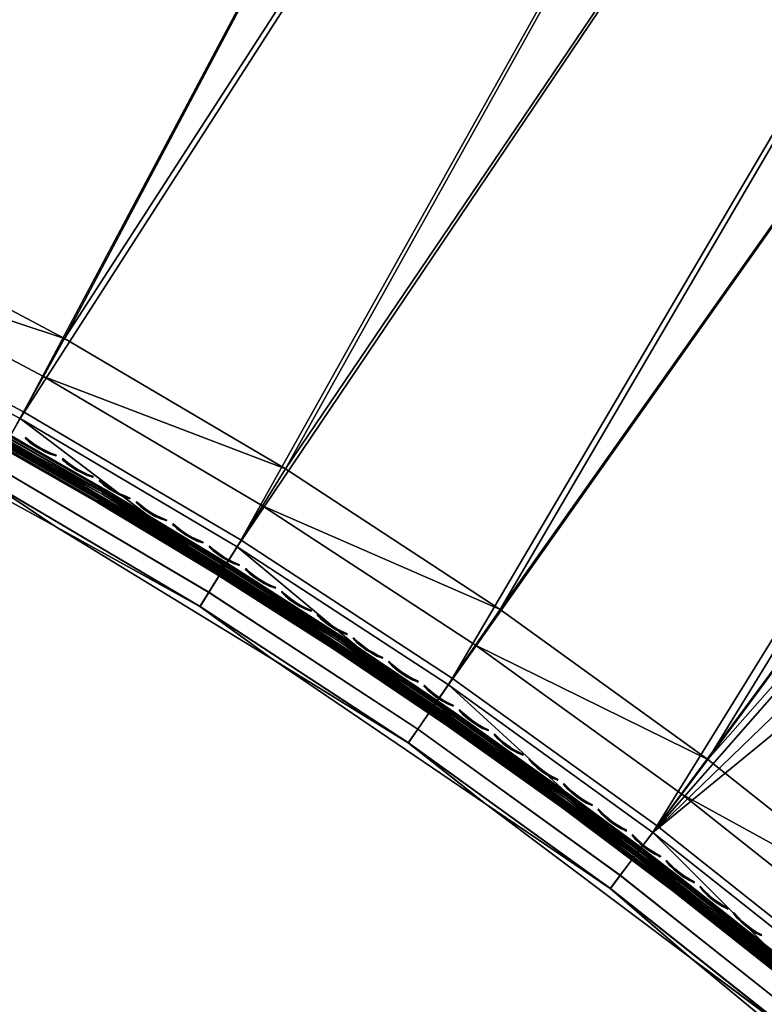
# Model space of a CAD drawing. Header units: inches. Extents: x 0 to 63.6, y -63.6 to 0.
# Tile 49 of 164: x 17.7 to 22.5, y -36 to -29.5. Entities that reach past the tile are written whole.
import ezdxf

# ---------------------------------------------------------------- set-up
doc = ezdxf.new("R2010")
doc.units = ezdxf.units.IN
doc.header["$LTSCALE"] = 0.03937
doc.header["$MEASUREMENT"] = 0
for name, color, linetype in [('A-FURN-3-ST', 151, 'Continuous'), ('A-FURN-3-ST-SEAM', 250, 'Continuous'), ('A-FURN-3-STITCH', 15, 'Continuous')]:
    doc.layers.add(name, color=color, linetype=linetype)

msp = doc.modelspace()

# ---------------------------------------------------------------- meshes
at = {"layer": 'A-FURN-3-ST'}
mesh = msp.add_polyface(dxfattribs=at)
corners = [(26.0828, -6.7997, 18), (26.2013, -6.541, 17.9626), (24.048, -5.9093, 18), (24.1571, -5.6465, 17.9626), (21.9827, -5.0918, 18), (22.0825, -4.8253, 17.9626), (19.8898, -4.3481, 18), (26.5247, -5.8336, 17.1854), (25.9911, -5.5505, 16.9008), (24.4551, -4.9281, 17.1854), (24.4131, -5.0298, 17.4505), (26.4791, -5.9337, 17.4505), (24.3462, -5.1913, 17.6781), (26.4064, -6.0927, 17.6781), (24.2588, -5.4016, 17.8528), (26.3117, -6.2998, 17.8528), (23.9584, -4.683, 16.9008), (22.2552, -4.3636, 17.6781), (22.1754, -4.5769, 17.8528), (25.9947, -5.5425, 5.5004), (23.9617, -4.6749, 5.5004), (24.4582, -4.9202, 5.3089), (26.5281, -5.8259, 5.3089), (26.483, -5.9244, 5.1466), (24.4167, -5.0203, 5.1466), (22.1955, -4.5214, 5), (24.3544, -5.1701, 5.0381), (24.2809, -5.3469, 5), (26.4155, -6.0719, 5.0381), (34.1974, -10.5535, 5), (20.4667, -33.8661, 5), (19.0823, -32.9604, 5), (32.2906, -9.3725, 5), (17.6579, -32.119, 5), (30.3431, -8.26, 5), (16.1964, -31.3437, 5), (28.3573, -7.2174, 5), (26.3357, -6.2459, 5), (14.7011, -30.6362, 5), (13.1748, -29.9978, 5), (11.621, -29.43, 5), (20.0821, -3.7705, 5), (17.9433, -3.0951, 5), (10.0428, -28.9338, 5), (15.7819, -2.496, 5), (8.4436, -28.5105, 5), (13.6006, -1.9742, 5), (6.8266, -28.1608, 5), (11.4021, -1.5301, 5), (5.1954, -27.8855, 5), (9.1892, -1.1643, 5), (20.8057, -33.3711, 18), (33.8683, -11.0656, 18), (19.3981, -32.4502, 18), (31.98, -9.8961, 18), (17.9498, -31.5948, 18), (30.0514, -8.7943, 18), (16.4639, -30.8066, 18), (28.0848, -7.7618, 18), (14.9434, -30.0873, 18), (13.3916, -29.4383, 18), (11.8117, -28.8611, 18), (17.7718, -3.6792, 18), (10.207, -28.3567, 18), (15.6313, -3.0859, 18), (8.581, -27.9264, 18), (13.4712, -2.569, 18), (6.9369, -27.571, 18), (11.294, -2.1292, 18), (5.2783, -27.2912, 18), (9.1026, -1.7669, 18)]
mesh.append_faces([[corners[k] for k in face] for face in [(0, 1, 2), (2, 1, 3), (2, 3, 4), (4, 3, 5), (4, 5, 6), (7, 8, 9), (7, 9, 10, 11), (11, 10, 12, 13), (13, 12, 14, 15), (15, 14, 3, 1), (8, 16, 9), (12, 17, 18, 14), (14, 18, 5, 3), (8, 19, 16), (16, 19, 20), (19, 21, 20), (22, 23, 24, 21), (25, 26, 27), (27, 26, 28), (23, 28, 26, 24), (29, 30, 31), (32, 31, 33), (34, 33, 35), (34, 35, 36), (36, 35, 37), (37, 35, 38), (37, 38, 27), (27, 38, 39), (27, 39, 25), (25, 39, 40), (25, 40, 41), (41, 40, 42), (42, 40, 43), (42, 43, 44), (44, 43, 45), (44, 45, 46), (46, 45, 47), (46, 47, 48), (48, 47, 49), (48, 49, 50), (51, 52, 53), (53, 54, 55), (55, 56, 57), (57, 56, 58), (57, 58, 0), (57, 0, 59), (59, 0, 2), (59, 2, 60), (60, 2, 4), (60, 4, 61), (61, 4, 6), (61, 6, 62), (61, 62, 63), (63, 62, 64), (63, 64, 65), (65, 64, 66), (65, 66, 67), (67, 66, 68), (67, 68, 69), (69, 68, 70)]])
mesh = msp.add_polyface(dxfattribs=at)
corners = [(31.98, -9.8961, 18), (32.1254, -9.6514, 17.9626), (30.0514, -8.7943, 18), (30.1879, -8.5447, 17.9626), (28.0848, -7.7618, 18), (28.2124, -7.5074, 17.9626), (26.0828, -6.7997, 18), (26.2013, -6.541, 17.9626), (32.5225, -8.9827, 17.1854), (31.8918, -8.5688, 16.9008), (30.5609, -7.8622, 17.1854), (30.5083, -7.9587, 17.4505), (32.4664, -9.0773, 17.4505), (30.4244, -8.1122, 17.6781), (32.3771, -9.2276, 17.6781), (30.3152, -8.312, 17.8528), (32.2608, -9.4234, 17.8528), (29.9602, -7.4945, 16.9008), (28.5609, -6.8121, 17.1854), (28.5117, -6.9104, 17.4505), (28.4334, -7.0668, 17.6781), (28.3313, -7.2704, 17.8528), (27.9926, -6.4881, 16.9008), (26.5247, -5.8336, 17.1854), (26.4791, -5.9337, 17.4505), (26.4064, -6.0927, 17.6781), (26.3117, -6.2998, 17.8528), (25.9911, -5.5505, 16.9008), (33.7895, -9.702, 5.5004), (31.8962, -8.5612, 5.5004), (29.9644, -7.4868, 5.5004), (27.9964, -6.4802, 5.5004), (25.9947, -5.5425, 5.5004), (32.5267, -8.9753, 5.3089), (30.5649, -7.8547, 5.3089), (28.5645, -6.8044, 5.3089), (26.5281, -5.8259, 5.3089), (24.4582, -4.9202, 5.3089), (32.4714, -9.0685, 5.1466), (30.5129, -7.9498, 5.1466), (28.516, -6.9013, 5.1466), (26.483, -5.9244, 5.1466), (24.2809, -5.3469, 5), (26.4155, -6.0719, 5.0381), (26.3357, -6.2459, 5), (28.4432, -7.0463, 5.0381), (28.3573, -7.2174, 5), (30.435, -8.0921, 5.0381), (30.3431, -8.26, 5), (32.3885, -9.208, 5.0381), (32.2906, -9.3725, 5), (20.4667, -33.8661, 5), (36.0611, -11.8014, 5), (21.8081, -34.8342, 5), (37.8792, -13.1147, 5), (34.1974, -10.5535, 5), (19.0823, -32.9604, 5), (17.6579, -32.119, 5), (22.1697, -34.3554, 18), (37.5144, -13.6021, 18), (35.7139, -12.3014, 18), (20.8057, -33.3711, 18), (33.8683, -11.0656, 18), (19.3981, -32.4502, 18), (17.9498, -31.5948, 18)]
mesh.append_faces([[corners[k] for k in face] for face in [(0, 1, 2), (2, 1, 3), (2, 3, 4), (4, 3, 5), (4, 5, 6), (6, 5, 7), (8, 9, 10), (8, 10, 11, 12), (12, 11, 13, 14), (14, 13, 15, 16), (16, 15, 3, 1), (9, 17, 10), (10, 17, 18), (10, 18, 19, 11), (11, 19, 20, 13), (13, 20, 21, 15), (15, 21, 5, 3), (17, 22, 18), (18, 22, 23), (18, 23, 24, 19), (19, 24, 25, 20), (20, 25, 26, 21), (21, 26, 7, 5), (22, 27, 23), (9, 28, 29), (9, 29, 17), (17, 29, 30), (17, 30, 22), (22, 30, 31), (22, 31, 27), (27, 31, 32), (29, 33, 34), (29, 34, 30), (30, 34, 35), (30, 35, 31), (31, 35, 36), (31, 36, 32), (32, 36, 37), (33, 38, 39, 34), (34, 39, 40, 35), (35, 40, 41, 36), (42, 43, 44), (44, 43, 45), (44, 45, 46), (46, 45, 47), (46, 47, 48), (48, 47, 49), (48, 49, 50), (38, 49, 47, 39), (39, 47, 45, 40), (40, 45, 43, 41), (51, 52, 53), (53, 52, 54), (52, 51, 55), (55, 56, 50), (50, 57, 48), (58, 59, 60), (58, 60, 61), (61, 60, 62), (63, 62, 0), (64, 0, 2)]])
mesh = msp.add_polyface(dxfattribs=at)
corners = [(44.2215, -19.4181, 18), (44.4228, -19.2169, 17.9626), (42.6233, -17.8756, 18), (42.8172, -17.6674, 17.9626), (40.9713, -16.3909, 18), (41.1577, -16.1759, 17.9626), (39.2676, -14.9658, 18), (39.4463, -14.7443, 17.9626), (37.5144, -13.6021, 18), (44.6103, -19.0293, 17.8528), (42.998, -17.4733, 17.8528), (44.2112, -17.8656, 16.9008), (42.595, -16.358, 16.9008), (43.3473, -17.0981, 17.1854), (41.6671, -15.5881, 17.1854), (41.5951, -15.6713, 17.4505), (43.2723, -17.1787, 17.4505), (41.4806, -15.8034, 17.6781), (43.1532, -17.3066, 17.6781), (41.3314, -15.9755, 17.8528), (40.9275, -14.9075, 16.9008), (39.9344, -14.1387, 17.1854), (39.8654, -14.2244, 17.4505), (39.7557, -14.3605, 17.6781), (39.6127, -14.5378, 17.8528), (39.2107, -13.5157, 16.9008), (44.2173, -17.8593, 5.5004), (42.6009, -16.3515, 5.5004), (40.9332, -14.9007, 5.5004), (39.2161, -13.5088, 5.5004), (43.353, -17.0919, 5.3089), (41.6726, -15.5817, 5.3089), (39.9397, -14.1321, 5.3089), (43.2792, -17.1712, 5.1466), (41.6017, -15.6636, 5.1466), (39.8716, -14.2164, 5.1466), (37.8792, -13.1147, 5), (39.7698, -14.3428, 5.0381), (39.6496, -14.4918, 5), (41.4954, -15.7862, 5.0381), (41.37, -15.9308, 5), (43.1686, -17.29, 5.0381), (43.0381, -17.4301, 5), (44.7874, -18.8522, 5.0381), (23.1039, -35.8627, 5), (44.652, -18.9876, 5), (46.2095, -20.6015, 5), (21.8081, -34.8342, 5), (47.7088, -22.2696, 5), (49.1478, -23.99, 5), (50.5249, -25.7604, 5), (51.8382, -27.5785, 5), (23.4872, -35.4011, 18), (51.3382, -27.9257, 18), (50.0376, -26.1252, 18), (48.6738, -24.372, 18), (47.2487, -22.6683, 18), (45.764, -21.0163, 18), (22.1697, -34.3554, 18)]
mesh.append_faces([[corners[k] for k in face] for face in [(0, 1, 2), (2, 1, 3), (2, 3, 4), (4, 3, 5), (4, 5, 6), (6, 5, 7), (6, 7, 8), (9, 10, 3, 1), (11, 12, 13), (13, 12, 14), (13, 14, 15, 16), (16, 15, 17, 18), (18, 17, 19, 10), (10, 19, 5, 3), (12, 20, 14), (14, 20, 21), (14, 21, 22, 15), (15, 22, 23, 17), (17, 23, 24, 19), (19, 24, 7, 5), (20, 25, 21), (11, 26, 12), (12, 26, 27), (12, 27, 20), (20, 27, 28), (20, 28, 25), (25, 28, 29), (26, 30, 27), (27, 30, 31), (27, 31, 28), (28, 31, 32), (28, 32, 29), (30, 33, 34, 31), (31, 34, 35, 32), (36, 37, 38), (38, 37, 39), (38, 39, 40), (40, 39, 41), (40, 41, 42), (42, 41, 43), (33, 41, 39, 34), (34, 39, 37, 35), (44, 42, 45), (44, 45, 46), (47, 36, 38), (38, 40, 47), (47, 40, 42), (46, 48, 44), (44, 48, 49), (44, 49, 50), (50, 51, 44), (52, 53, 54), (54, 55, 52), (52, 55, 56), (52, 56, 57), (57, 0, 52), (52, 0, 2), (52, 2, 4), (4, 6, 52), (58, 6, 8)]])
mesh = msp.add_polyface(dxfattribs=at)
corners = [(21.8081, -34.8342, 5), (43.0381, -17.4301, 5), (23.1039, -35.8627, 5), (25.7704, -37.8692, 17.9625), (27.1336, -38.8842, 18), (25.9718, -37.6679, 18), (24.5636, -36.7163, 17.9625), (24.7554, -36.506, 18), (23.3052, -35.62, 17.9625), (23.4872, -35.4011, 18), (21.9979, -34.5823, 17.9625), (22.1697, -34.3554, 18), (20.6445, -33.6057, 17.9625), (20.8057, -33.3711, 18), (20.4942, -33.8243, 17.8526), (21.8377, -34.7939, 17.8526), (23.1355, -35.8239, 17.8526), (24.3847, -36.9123, 17.8526), (25.5828, -38.0568, 17.8526), (26.7273, -39.2549, 17.8526), (26.9233, -39.0761, 17.9625), (20.3651, -34.0121, 17.6778), (21.7002, -34.9755, 17.6778), (22.9898, -35.9991, 17.6778), (24.2312, -37.0806, 17.6778), (25.4218, -38.2179, 17.6778), (21.5284, -35.2025, 17.1847), (20.7101, -34.6472, 16.9), (22.0543, -35.6561, 16.9), (22.8078, -36.218, 17.1847), (23.3495, -36.7273, 16.9), (24.0393, -37.2909, 17.1847), (24.5927, -37.8584, 16.9), (25.2204, -38.4192, 17.1847), (25.7812, -39.0469, 16.9), (25.2981, -38.3415, 17.45), (24.1134, -37.2098, 17.45), (22.878, -36.1335, 17.45), (21.5947, -35.1149, 17.45), (24.5927, -37.8584, 5.5), (23.3495, -36.7273, 5.5), (22.0543, -35.6561, 5.5), (20.7101, -34.6472, 5.5), (25.5475, -38.0921, 5), (26.5488, -39.4173, 5.0381), (25.4122, -38.2274, 5.0381), (24.3512, -36.9494, 5), (24.2223, -37.0908, 5.0381), (22.9815, -36.0098, 5.0381), (21.6926, -34.9867, 5.0381), (20.4667, -33.8661, 5), (21.5293, -35.2025, 5.3087), (22.8085, -36.2178, 5.3087), (24.0399, -37.2907, 5.3087), (25.2209, -38.4188, 5.3087), (25.7812, -39.0469, 5.5), (25.2975, -38.3421, 5.1464), (24.1129, -37.2106, 5.1464), (22.8778, -36.1345, 5.1464), (21.5947, -35.1161, 5.1464), (39.2676, -14.9658, 18)]
mesh.append_faces([[corners[k] for k in face] for face in [(0, 1, 2), (3, 4, 5), (3, 5, 6), (6, 5, 7), (6, 7, 8), (8, 7, 9), (8, 9, 10), (10, 9, 11), (10, 11, 12), (12, 11, 13), (12, 14, 15, 10), (10, 15, 16, 8), (8, 16, 17, 6), (6, 17, 18, 3), (3, 18, 19, 20), (14, 21, 22, 15), (15, 22, 23, 16), (16, 23, 24, 17), (17, 24, 25, 18), (26, 27, 28), (26, 28, 29), (29, 28, 30), (29, 30, 31), (31, 30, 32), (31, 32, 33), (33, 32, 34), (35, 25, 24, 36), (36, 24, 23, 37), (37, 23, 22, 38), (33, 35, 36, 31), (31, 36, 37, 29), (29, 37, 38, 26), (39, 34, 32), (39, 32, 40), (40, 32, 30), (40, 30, 41), (41, 30, 28), (41, 28, 42), (42, 28, 27), (43, 44, 45), (43, 45, 46), (46, 45, 47), (46, 47, 2), (2, 47, 48), (2, 48, 0), (0, 48, 49), (0, 49, 50), (42, 51, 41), (41, 51, 52), (41, 52, 40), (40, 52, 53), (40, 53, 39), (39, 53, 54), (39, 54, 55), (56, 54, 53, 57), (57, 53, 52, 58), (58, 52, 51, 59), (45, 56, 57, 47), (47, 57, 58, 48), (48, 58, 59, 49), (9, 60, 11)]])
mesh = msp.add_polyface(dxfattribs=at)
corners = [(20.6445, -33.6057, 17.9625), (20.8057, -33.3711, 18), (19.2478, -32.692, 17.9625), (19.3981, -32.4502, 18), (17.8107, -31.8432, 17.9625), (17.9498, -31.5948, 18), (16.3363, -31.0611, 17.9625), (16.4639, -30.8066, 18), (14.8276, -30.3474, 17.9625), (16.2173, -31.2983, 17.8526), (17.681, -32.0747, 17.8526), (19.1077, -32.9173, 17.8526), (20.4942, -33.8243, 17.8526), (16.1152, -31.5019, 17.6778), (17.5697, -32.2734, 17.6778), (18.9873, -33.1107, 17.6778), (20.3651, -34.0121, 17.6778), (15.9876, -31.7564, 17.1847), (14.9036, -31.2768, 16.9), (16.4133, -32.0157, 16.9), (17.4306, -32.5218, 17.1847), (17.8864, -32.8249, 16.9), (18.837, -33.3525, 17.1847), (19.3197, -33.7027, 16.9), (20.2039, -34.2467, 17.1847), (20.7101, -34.6472, 16.9), (21.5284, -35.2025, 17.1847), (21.5947, -35.1149, 17.45), (21.7002, -34.9755, 17.6778), (20.2661, -34.1561, 17.45), (18.895, -33.2592, 17.45), (17.4843, -32.426, 17.45), (16.0369, -31.6582, 17.45), (20.7101, -34.6472, 5.5), (19.3197, -33.7027, 5.5), (17.8864, -32.8249, 5.5), (16.4133, -32.0157, 5.5), (14.9036, -31.2768, 5.5), (20.4667, -33.8661, 5), (21.6926, -34.9867, 5.0381), (20.3583, -34.0237, 5.0381), (19.0823, -32.9604, 5), (18.9812, -33.1228, 5.0381), (17.6579, -32.119, 5), (17.5643, -32.2859, 5.0381), (16.1964, -31.3437, 5), (16.1107, -31.5148, 5.0381), (14.7011, -30.6362, 5), (15.9894, -31.7567, 5.3087), (17.4321, -32.522, 5.3087), (18.8383, -33.3526, 5.3087), (20.205, -34.2467, 5.3087), (21.5293, -35.2025, 5.3087), (21.5947, -35.1161, 5.1464), (20.2664, -34.1574, 5.1464), (18.8955, -33.2606, 5.1464), (17.4851, -32.4275, 5.1464), (16.0379, -31.6598, 5.1464)]
mesh.append_faces([[corners[k] for k in face] for face in [(0, 1, 2), (2, 1, 3), (2, 3, 4), (4, 3, 5), (4, 5, 6), (6, 5, 7), (6, 7, 8), (6, 9, 10, 4), (4, 10, 11, 2), (2, 11, 12, 0), (9, 13, 14, 10), (10, 14, 15, 11), (11, 15, 16, 12), (17, 18, 19), (17, 19, 20), (20, 19, 21), (20, 21, 22), (22, 21, 23), (22, 23, 24), (24, 23, 25), (24, 25, 26), (27, 28, 16, 29), (29, 16, 15, 30), (30, 15, 14, 31), (31, 14, 13, 32), (26, 27, 29, 24), (24, 29, 30, 22), (22, 30, 31, 20), (20, 31, 32, 17), (33, 25, 34), (34, 25, 23), (34, 23, 35), (35, 23, 21), (35, 21, 36), (36, 21, 19), (36, 19, 37), (38, 39, 40), (38, 40, 41), (41, 40, 42), (41, 42, 43), (43, 42, 44), (43, 44, 45), (45, 44, 46), (45, 46, 47), (37, 48, 36), (36, 48, 49), (36, 49, 35), (35, 49, 50), (35, 50, 34), (34, 50, 51), (34, 51, 33), (33, 51, 52), (53, 52, 51, 54), (54, 51, 50, 55), (55, 50, 49, 56), (56, 49, 48, 57), (39, 53, 54, 40), (40, 54, 55, 42), (42, 55, 56, 44), (44, 56, 57, 46)]])
at = {"layer": 'A-FURN-3-ST-SEAM'}
mesh = msp.add_polyface(dxfattribs=at)
corners = [(18.942, -33.1383, 17.6842), (18.9453, -33.1329, 17.7027), (18.1688, -32.6643, 17.7027), (18.1657, -32.6697, 17.6842), (17.3833, -32.2168, 17.7027), (17.3803, -32.2223, 17.6842), (18.9521, -33.1219, 17.7173), (18.1753, -32.6531, 17.7173), (17.3894, -32.2054, 17.7173), (18.9612, -33.107, 17.7259), (18.184, -32.6379, 17.7259), (17.3978, -32.1901, 17.7259), (18.9939, -33.1044, 17.7271), (17.5763, -32.2671, 17.7271), (16.6034, -31.7636, 17.7259), (17.3808, -32.2213, 17.6648), (18.1663, -32.6687, 17.6648), (18.9427, -33.1373, 17.6648), (17.3849, -32.2137, 17.6473), (18.1706, -32.6613, 17.6473), (18.9471, -33.13, 17.6473), (17.3919, -32.2009, 17.6344), (18.1779, -32.6486, 17.6344), (18.9548, -33.1175, 17.6344), (16.5978, -31.7746, 17.6344), (17.5698, -32.2788, 17.628), (18.9869, -33.1158, 17.628), (19.0165, -33.068, 17.6706), (17.5972, -32.2297, 17.6706), (18.2148, -32.585, 17.6902), (17.4272, -32.1364, 17.6902), (17.4232, -32.1439, 17.7078), (18.2105, -32.5924, 17.7078), (17.4162, -32.1568, 17.7208), (18.2032, -32.6051, 17.7208), (16.6209, -31.7298, 17.7208), (16.6315, -31.7092, 17.6902), (16.6276, -31.7168, 17.7078), (18.2057, -32.6008, 17.6377), (18.9838, -33.0704, 17.6377), (18.9747, -33.0853, 17.6292), (18.197, -32.6159, 17.6292), (17.4102, -32.1677, 17.6292), (17.4185, -32.1524, 17.6377), (17.4247, -32.141, 17.6522), (18.2122, -32.5896, 17.6522), (16.6291, -31.7139, 17.6522), (16.6152, -31.741, 17.6292), (16.6232, -31.7254, 17.6377)]
mesh.append_faces([[corners[k] for k in face] for face in [(0, 1, 2, 3), (3, 2, 4, 5), (1, 6, 7, 2), (2, 7, 8, 4), (6, 9, 10, 7), (7, 10, 11, 8), (12, 13, 10), (10, 13, 11), (11, 13, 14), (5, 15, 16, 3), (3, 16, 17, 0), (15, 18, 19, 16), (16, 19, 20, 17), (18, 21, 22, 19), (19, 22, 23, 20), (24, 25, 21), (21, 25, 22), (25, 26, 22), (27, 28, 29), (29, 28, 30), (29, 30, 31, 32), (32, 31, 33, 34), (34, 33, 13), (13, 33, 35), (28, 36, 30), (13, 12, 34), (31, 30, 36, 37), (33, 31, 37, 35), (38, 39, 40, 41), (26, 25, 41), (41, 25, 42), (41, 42, 43, 38), (38, 43, 44, 45), (45, 44, 28), (28, 44, 46), (25, 47, 42), (28, 27, 45), (44, 43, 48, 46)]])
mesh = msp.add_polyface(dxfattribs=at)
corners = [(20.4643, -34.138, 17.6842), (20.4679, -34.1328, 17.7027), (19.712, -33.6225, 17.7027), (19.7085, -33.6279, 17.6842), (18.9453, -33.1329, 17.7027), (18.942, -33.1383, 17.6842), (20.4752, -34.1221, 17.7173), (19.719, -33.6117, 17.7173), (18.9521, -33.1219, 17.7173), (20.4851, -34.1076, 17.7259), (19.7285, -33.597, 17.7259), (18.9612, -33.107, 17.7259), (20.3717, -34.0057, 17.7271), (18.9939, -33.1044, 17.7271), (18.184, -32.6379, 17.7259), (18.9427, -33.1373, 17.6648), (19.7092, -33.6268, 17.6648), (20.465, -34.137, 17.6648), (18.9471, -33.13, 17.6473), (19.7139, -33.6196, 17.6473), (20.4699, -34.1299, 17.6473), (18.9548, -33.1175, 17.6344), (19.7218, -33.6073, 17.6344), (20.4781, -34.1178, 17.6344), (18.1779, -32.6486, 17.6344), (18.9869, -33.1158, 17.628), (20.3642, -34.0167, 17.628), (19.7493, -33.5652, 17.7208), (18.9812, -33.0747, 17.7208), (18.2032, -32.6051, 17.7208), (18.9888, -33.0622, 17.7078), (18.2105, -32.5924, 17.7078), (18.9933, -33.0549, 17.6902), (18.2148, -32.585, 17.6902), (19.0165, -33.068, 17.6706), (19.7619, -33.5457, 17.6902), (20.3959, -33.9703, 17.6706), (19.7573, -33.5529, 17.7078), (20.5067, -34.0764, 17.7208), (20.515, -34.0643, 17.7078), (19.759, -33.5502, 17.6522), (18.9905, -33.0594, 17.6522), (18.2122, -32.5896, 17.6522), (18.9838, -33.0704, 17.6377), (18.2057, -32.6008, 17.6377), (18.197, -32.6159, 17.6292), (18.9747, -33.0853, 17.6292), (19.7425, -33.5757, 17.6292), (19.752, -33.561, 17.6377), (20.5095, -34.0723, 17.6377), (20.4997, -34.0867, 17.6292)]
mesh.append_faces([[corners[k] for k in face] for face in [(0, 1, 2, 3), (3, 2, 4, 5), (1, 6, 7, 2), (2, 7, 8, 4), (6, 9, 10, 7), (7, 10, 11, 8), (10, 12, 13), (10, 13, 11), (11, 13, 14), (5, 15, 16, 3), (3, 16, 17, 0), (15, 18, 19, 16), (16, 19, 20, 17), (18, 21, 22, 19), (19, 22, 23, 20), (24, 25, 21), (21, 25, 22), (22, 25, 26), (12, 27, 13), (13, 27, 28), (13, 28, 29), (29, 28, 30, 31), (31, 30, 32, 33), (33, 32, 34), (34, 32, 35), (34, 35, 36), (37, 27, 38, 39), (37, 35, 32, 30), (27, 37, 30, 28), (36, 40, 34), (34, 40, 41), (34, 41, 42), (42, 41, 43, 44), (45, 46, 25), (25, 46, 47), (25, 47, 26), (47, 48, 49, 50), (48, 47, 46, 43), (40, 48, 43, 41)]])
mesh = msp.add_polyface(dxfattribs=at)
corners = [(21.9406, -35.2186, 17.6842), (21.9444, -35.2136, 17.7027), (21.2123, -34.6632, 17.7027), (21.2086, -34.6683, 17.6842), (20.4679, -34.1328, 17.7027), (20.4643, -34.138, 17.6842), (21.9522, -35.2033, 17.7173), (21.2199, -34.6528, 17.7173), (20.4752, -34.1221, 17.7173), (21.9628, -35.1894, 17.7259), (21.2301, -34.6386, 17.7259), (20.4851, -34.1076, 17.7259), (21.7068, -34.9691, 17.7271), (20.3717, -34.0057, 17.7271), (19.7285, -33.597, 17.7259), (20.465, -34.137, 17.6648), (21.2094, -34.6674, 17.6648), (21.9413, -35.2176, 17.6648), (20.4699, -34.1299, 17.6473), (21.2144, -34.6604, 17.6473), (21.9465, -35.2108, 17.6473), (20.4781, -34.1178, 17.6344), (21.2229, -34.6485, 17.6344), (21.9554, -35.1992, 17.6344), (19.7218, -33.6073, 17.6344), (20.3642, -34.0167, 17.628), (21.6988, -34.9798, 17.628), (21.2526, -34.6079, 17.7208), (21.9861, -35.1593, 17.7208), (21.9949, -35.1476, 17.7078), (21.2611, -34.596, 17.7078), (21.7326, -34.9349, 17.6706), (20.3959, -33.9703, 17.6706), (21.2661, -34.5891, 17.6902), (20.5198, -34.0572, 17.6902), (20.515, -34.0643, 17.7078), (20.5067, -34.0764, 17.7208), (19.7493, -33.5652, 17.7208), (19.7619, -33.5457, 17.6902), (19.7573, -33.5529, 17.7078), (21.2555, -34.6038, 17.6377), (21.9891, -35.1553, 17.6377), (21.9785, -35.1692, 17.6292), (21.2453, -34.618, 17.6292), (20.4997, -34.0867, 17.6292), (20.5095, -34.0723, 17.6377), (20.5168, -34.0616, 17.6522), (21.263, -34.5933, 17.6522), (19.759, -33.5502, 17.6522), (19.7425, -33.5757, 17.6292), (19.752, -33.561, 17.6377)]
mesh.append_faces([[corners[k] for k in face] for face in [(0, 1, 2, 3), (3, 2, 4, 5), (1, 6, 7, 2), (2, 7, 8, 4), (6, 9, 10, 7), (7, 10, 11, 8), (12, 13, 10), (10, 13, 11), (11, 13, 14), (5, 15, 16, 3), (3, 16, 17, 0), (15, 18, 19, 16), (16, 19, 20, 17), (18, 21, 22, 19), (19, 22, 23, 20), (24, 25, 21), (21, 25, 22), (25, 26, 22), (27, 28, 29, 30), (31, 32, 33), (33, 32, 34), (33, 34, 35, 30), (30, 35, 36, 27), (27, 36, 13), (13, 36, 37), (32, 38, 34), (13, 12, 27), (38, 39, 35, 34), (40, 41, 42, 43), (26, 25, 43), (43, 25, 44), (43, 44, 45, 40), (40, 45, 46, 47), (47, 46, 32), (32, 46, 48), (25, 49, 44), (32, 31, 47), (50, 48, 46, 45)]])
mesh = msp.add_polyface(dxfattribs=at)
corners = [(23.3645, -36.3769, 17.6842), (23.3685, -36.3721, 17.7027), (22.6634, -35.7833, 17.7027), (22.6595, -35.7883, 17.6842), (21.9444, -35.2136, 17.7027), (21.9406, -35.2186, 17.6842), (23.3769, -36.3622, 17.7173), (22.6715, -35.7733, 17.7173), (21.9522, -35.2033, 17.7173), (23.3882, -36.3489, 17.7259), (22.6824, -35.7596, 17.7259), (21.9628, -35.1894, 17.7259), (22.9964, -35.9926, 17.7271), (21.7068, -34.9691, 17.7271), (21.2301, -34.6386, 17.7259), (21.9413, -35.2176, 17.6648), (22.6602, -35.7873, 17.6648), (23.3652, -36.376, 17.6648), (21.9465, -35.2108, 17.6473), (22.6656, -35.7806, 17.6473), (23.3708, -36.3694, 17.6473), (21.9554, -35.1992, 17.6344), (22.6747, -35.7692, 17.6344), (23.3802, -36.3583, 17.6344), (21.2229, -34.6485, 17.6344), (21.6988, -34.9798, 17.628), (22.9879, -36.0029, 17.628), (22.7064, -35.7301, 17.7208), (21.9861, -35.1593, 17.7208), (21.2526, -34.6079, 17.7208), (21.2611, -34.596, 17.7078), (21.9949, -35.1476, 17.7078), (22.0001, -35.1408, 17.6902), (21.2661, -34.5891, 17.6902), (21.7326, -34.9349, 17.6706), (22.7209, -35.712, 17.6902), (23.0238, -35.9597, 17.6706), (22.7156, -35.7187, 17.7078), (22.7176, -35.7162, 17.6522), (21.9969, -35.145, 17.6522), (21.263, -34.5933, 17.6522), (21.9891, -35.1553, 17.6377), (21.2555, -34.6038, 17.6377), (21.2453, -34.618, 17.6292), (21.9785, -35.1692, 17.6292), (22.6986, -35.7399, 17.6292), (23.4048, -36.3295, 17.6292), (22.7096, -35.7262, 17.6377)]
mesh.append_faces([[corners[k] for k in face] for face in [(0, 1, 2, 3), (3, 2, 4, 5), (1, 6, 7, 2), (2, 7, 8, 4), (6, 9, 10, 7), (7, 10, 11, 8), (9, 12, 10), (10, 12, 13), (10, 13, 11), (11, 13, 14), (5, 15, 16, 3), (3, 16, 17, 0), (15, 18, 19, 16), (16, 19, 20, 17), (18, 21, 22, 19), (19, 22, 23, 20), (24, 25, 21), (21, 25, 22), (22, 25, 26), (22, 26, 23), (12, 27, 13), (13, 27, 28), (13, 28, 29), (30, 31, 32, 33), (33, 32, 34), (34, 32, 35), (34, 35, 36), (37, 35, 32, 31), (27, 37, 31, 28), (36, 38, 34), (34, 38, 39), (34, 39, 40), (40, 39, 41, 42), (43, 44, 25), (25, 44, 45), (25, 45, 26), (26, 45, 46), (47, 45, 44, 41), (38, 47, 41, 39)]])
at = {"layer": 'A-FURN-3-STITCH'}
mesh = msp.add_polymesh((7, 4), dxfattribs=at)
for k, corner in enumerate([(17.6942, -32.2441, 17.7447), (17.6935, -32.2453, 17.7425), (17.692, -32.2479, 17.7382), (17.6913, -32.2491, 17.736), (17.7243, -32.2686, 17.749), (17.7217, -32.2731, 17.7493), (17.7203, -32.2756, 17.745), (17.7214, -32.2737, 17.7404), (17.7561, -32.2912, 17.7516), (17.7535, -32.2957, 17.752), (17.7521, -32.2982, 17.7477), (17.7532, -32.2963, 17.743), (17.7894, -32.3117, 17.7525), (17.7868, -32.3162, 17.7529), (17.7854, -32.3187, 17.7486), (17.7865, -32.3168, 17.7439), (17.8239, -32.33, 17.7517), (17.8214, -32.3345, 17.7521), (17.8199, -32.337, 17.7477), (17.8211, -32.3351, 17.7431), (17.8595, -32.346, 17.7492), (17.857, -32.3505, 17.7495), (17.8555, -32.353, 17.7452), (17.8567, -32.351, 17.7405), (17.896, -32.3595, 17.7449), (17.8952, -32.3608, 17.7428), (17.8938, -32.3634, 17.7385), (17.8931, -32.3646, 17.7363)]):
    mesh.set_mesh_vertex(divmod(k, 4), corner)
mesh = msp.add_polymesh((7, 4), dxfattribs=at)
for k, corner in enumerate([(17.9376, -32.3825, 17.7447), (17.9369, -32.3838, 17.7425), (17.9354, -32.3863, 17.7382), (17.9347, -32.3876, 17.736), (17.9676, -32.4073, 17.749), (17.9649, -32.4118, 17.7493), (17.9635, -32.4143, 17.745), (17.9646, -32.4123, 17.7404), (17.9992, -32.4301, 17.7516), (17.9966, -32.4346, 17.752), (17.9951, -32.4371, 17.7477), (17.9963, -32.4352, 17.743), (18.0323, -32.4509, 17.7525), (18.0297, -32.4554, 17.7529), (18.0282, -32.4579, 17.7486), (18.0294, -32.4559, 17.7439), (18.0667, -32.4694, 17.7517), (18.0641, -32.4739, 17.7521), (18.0626, -32.4765, 17.7477), (18.0638, -32.4745, 17.7431), (18.1022, -32.4857, 17.7492), (18.0996, -32.4902, 17.7495), (18.0981, -32.4927, 17.7452), (18.0993, -32.4908, 17.7405), (18.1385, -32.4996, 17.7449), (18.1377, -32.5009, 17.7428), (18.1363, -32.5034, 17.7385), (18.1356, -32.5046, 17.7363)]):
    mesh.set_mesh_vertex(divmod(k, 4), corner)
mesh = msp.add_polymesh((7, 4), dxfattribs=at)
for k, corner in enumerate([(18.18, -32.5229, 17.7447), (18.1792, -32.5241, 17.7425), (18.1777, -32.5266, 17.7382), (18.177, -32.5279, 17.736), (18.2097, -32.5478, 17.749), (18.2071, -32.5523, 17.7493), (18.2056, -32.5548, 17.745), (18.2067, -32.5529, 17.7404), (18.2412, -32.5709, 17.7516), (18.2385, -32.5754, 17.752), (18.237, -32.5779, 17.7477), (18.2382, -32.5759, 17.743), (18.2741, -32.5919, 17.7525), (18.2715, -32.5964, 17.7529), (18.27, -32.5989, 17.7486), (18.2712, -32.597, 17.7439), (18.3084, -32.6108, 17.7517), (18.3057, -32.6153, 17.7521), (18.3043, -32.6178, 17.7477), (18.3054, -32.6158, 17.7431), (18.3437, -32.6273, 17.7492), (18.3411, -32.6318, 17.7495), (18.3396, -32.6343, 17.7452), (18.3408, -32.6323, 17.7405), (18.3799, -32.6414, 17.7449), (18.3792, -32.6427, 17.7428), (18.3777, -32.6453, 17.7385), (18.377, -32.6465, 17.7363)]):
    mesh.set_mesh_vertex(divmod(k, 4), corner)
mesh = msp.add_polymesh((7, 4), dxfattribs=at)
for k, corner in enumerate([(18.4212, -32.6651, 17.7447), (18.4205, -32.6663, 17.7425), (18.419, -32.6688, 17.7382), (18.4182, -32.6701, 17.736), (18.4508, -32.6903, 17.749), (18.4481, -32.6947, 17.7493), (18.4466, -32.6972, 17.745), (18.4478, -32.6953, 17.7404), (18.4821, -32.7136, 17.7516), (18.4794, -32.7181, 17.752), (18.4779, -32.7206, 17.7477), (18.479, -32.7186, 17.743), (18.5148, -32.7349, 17.7525), (18.5122, -32.7393, 17.7529), (18.5107, -32.7418, 17.7486), (18.5118, -32.7399, 17.7439), (18.549, -32.754, 17.7517), (18.5463, -32.7584, 17.7521), (18.5448, -32.7609, 17.7477), (18.5459, -32.759, 17.7431), (18.5842, -32.7708, 17.7492), (18.5815, -32.7752, 17.7495), (18.58, -32.7777, 17.7452), (18.5812, -32.7758, 17.7405), (18.6203, -32.7852, 17.7449), (18.6195, -32.7865, 17.7428), (18.618, -32.789, 17.7385), (18.6173, -32.7902, 17.7363)]):
    mesh.set_mesh_vertex(divmod(k, 4), corner)
mesh = msp.add_polymesh((7, 4), dxfattribs=at)
for k, corner in enumerate([(18.6614, -32.8092, 17.7447), (18.6606, -32.8104, 17.7425), (18.6591, -32.8129, 17.7382), (18.6583, -32.8141, 17.736), (18.6907, -32.8346, 17.749), (18.688, -32.839, 17.7493), (18.6865, -32.8415, 17.745), (18.6877, -32.8396, 17.7404), (18.7218, -32.8582, 17.7516), (18.7191, -32.8626, 17.752), (18.7176, -32.8651, 17.7477), (18.7188, -32.8631, 17.743), (18.7544, -32.8797, 17.7525), (18.7517, -32.8841, 17.7529), (18.7502, -32.8866, 17.7486), (18.7514, -32.8847, 17.7439), (18.7884, -32.8991, 17.7517), (18.7857, -32.9035, 17.7521), (18.7842, -32.906, 17.7477), (18.7854, -32.904, 17.7431), (18.8235, -32.9161, 17.7492), (18.8208, -32.9206, 17.7495), (18.8192, -32.9231, 17.7452), (18.8204, -32.9211, 17.7405), (18.8595, -32.9308, 17.7449), (18.8587, -32.9321, 17.7428), (18.8572, -32.9346, 17.7385), (18.8564, -32.9358, 17.7363)]):
    mesh.set_mesh_vertex(divmod(k, 4), corner)
mesh = msp.add_polymesh((7, 4), dxfattribs=at)
for k, corner in enumerate([(18.9004, -32.9551, 17.7447), (18.8996, -32.9563, 17.7425), (18.8981, -32.9588, 17.7382), (18.8973, -32.9601, 17.736), (18.9295, -32.9808, 17.749), (18.9268, -32.9852, 17.7493), (18.9252, -32.9877, 17.745), (18.9265, -32.9857, 17.7404), (18.9605, -33.0046, 17.7516), (18.9577, -33.009, 17.752), (18.9562, -33.0115, 17.7477), (18.9574, -33.0095, 17.743), (18.9929, -33.0264, 17.7525), (18.9902, -33.0308, 17.7529), (18.9886, -33.0332, 17.7486), (18.9898, -33.0313, 17.7439), (19.0267, -33.046, 17.7517), (19.024, -33.0504, 17.7521), (19.0224, -33.0529, 17.7477), (19.0236, -33.051, 17.7431), (19.0617, -33.0634, 17.7492), (19.0589, -33.0678, 17.7495), (19.0574, -33.0702, 17.7452), (19.0586, -33.0683, 17.7405), (19.0975, -33.0783, 17.7449), (19.0967, -33.0796, 17.7428), (19.0952, -33.0821, 17.7385), (19.0945, -33.0833, 17.7363)]):
    mesh.set_mesh_vertex(divmod(k, 4), corner)
mesh = msp.add_polymesh((7, 4), dxfattribs=at)
for k, corner in enumerate([(19.1382, -33.1029, 17.7447), (19.1375, -33.1041, 17.7425), (19.1359, -33.1066, 17.7382), (19.1351, -33.1078, 17.736), (19.1672, -33.1288, 17.749), (19.1644, -33.1332, 17.7493), (19.1629, -33.1357, 17.745), (19.1641, -33.1337, 17.7404), (19.1979, -33.1528, 17.7516), (19.1952, -33.1572, 17.752), (19.1936, -33.1597, 17.7477), (19.1948, -33.1578, 17.743), (19.2302, -33.1749, 17.7525), (19.2274, -33.1793, 17.7529), (19.2259, -33.1817, 17.7486), (19.2271, -33.1798, 17.7439), (19.2639, -33.1948, 17.7517), (19.2611, -33.1992, 17.7521), (19.2595, -33.2016, 17.7477), (19.2608, -33.1997, 17.7431), (19.2987, -33.2124, 17.7492), (19.2959, -33.2168, 17.7495), (19.2943, -33.2192, 17.7452), (19.2956, -33.2173, 17.7405), (19.3345, -33.2277, 17.7449), (19.3336, -33.2289, 17.7428), (19.3321, -33.2314, 17.7385), (19.3313, -33.2326, 17.7363)]):
    mesh.set_mesh_vertex(divmod(k, 4), corner)
mesh = msp.add_polymesh((7, 4), dxfattribs=at)
for k, corner in enumerate([(19.375, -33.2525, 17.7447), (19.3742, -33.2538, 17.7425), (19.3726, -33.2562, 17.7382), (19.3718, -33.2574, 17.736), (19.4037, -33.2787, 17.749), (19.4009, -33.283, 17.7493), (19.3993, -33.2855, 17.745), (19.4006, -33.2836, 17.7404), (19.4343, -33.303, 17.7516), (19.4314, -33.3073, 17.752), (19.4299, -33.3098, 17.7477), (19.4311, -33.3079, 17.743), (19.4664, -33.3252, 17.7525), (19.4636, -33.3296, 17.7529), (19.462, -33.3321, 17.7486), (19.4632, -33.3301, 17.7439), (19.4999, -33.3454, 17.7517), (19.4971, -33.3498, 17.7521), (19.4955, -33.3522, 17.7477), (19.4967, -33.3503, 17.7431), (19.5346, -33.3633, 17.7492), (19.5317, -33.3676, 17.7495), (19.5302, -33.3701, 17.7452), (19.5314, -33.3682, 17.7405), (19.5702, -33.3788, 17.7449), (19.5694, -33.3801, 17.7428), (19.5678, -33.3825, 17.7385), (19.567, -33.3837, 17.7363)]):
    mesh.set_mesh_vertex(divmod(k, 4), corner)
mesh = msp.add_polymesh((7, 4), dxfattribs=at)
for k, corner in enumerate([(19.6105, -33.404, 17.7447), (19.6097, -33.4052, 17.7425), (19.6081, -33.4077, 17.7382), (19.6073, -33.4089, 17.736), (19.6391, -33.4304, 17.749), (19.6362, -33.4347, 17.7493), (19.6346, -33.4372, 17.745), (19.6359, -33.4353, 17.7404), (19.6694, -33.4549, 17.7516), (19.6666, -33.4592, 17.752), (19.665, -33.4617, 17.7477), (19.6662, -33.4598, 17.743), (19.7014, -33.4774, 17.7525), (19.6985, -33.4818, 17.7529), (19.6969, -33.4842, 17.7486), (19.6982, -33.4823, 17.7439), (19.7347, -33.4978, 17.7517), (19.7319, -33.5022, 17.7521), (19.7303, -33.5046, 17.7477), (19.7315, -33.5027, 17.7431), (19.7692, -33.516, 17.7492), (19.7664, -33.5203, 17.7495), (19.7648, -33.5228, 17.7452), (19.766, -33.5209, 17.7405), (19.8048, -33.5318, 17.7449), (19.8039, -33.5331, 17.7428), (19.8023, -33.5355, 17.7385), (19.8016, -33.5367, 17.7363)]):
    mesh.set_mesh_vertex(divmod(k, 4), corner)
mesh = msp.add_polymesh((7, 4), dxfattribs=at)
for k, corner in enumerate([(19.8449, -33.5573, 17.7447), (19.8441, -33.5585, 17.7425), (19.8425, -33.5609, 17.7382), (19.8416, -33.5622, 17.736), (19.8732, -33.5839, 17.749), (19.8703, -33.5882, 17.7493), (19.8687, -33.5906, 17.745), (19.87, -33.5888, 17.7404), (19.9034, -33.6087, 17.7516), (19.9005, -33.613, 17.752), (19.8989, -33.6154, 17.7477), (19.9002, -33.6135, 17.743), (19.9352, -33.6314, 17.7525), (19.9323, -33.6358, 17.7529), (19.9307, -33.6382, 17.7486), (19.9319, -33.6363, 17.7439), (19.9683, -33.6521, 17.7517), (19.9655, -33.6564, 17.7521), (19.9638, -33.6588, 17.7477), (19.9651, -33.657, 17.7431), (20.0027, -33.6705, 17.7492), (19.9998, -33.6749, 17.7495), (19.9982, -33.6773, 17.7452), (19.9995, -33.6754, 17.7405), (20.0381, -33.6866, 17.7449), (20.0373, -33.6879, 17.7428), (20.0357, -33.6903, 17.7385), (20.0349, -33.6915, 17.7363)]):
    mesh.set_mesh_vertex(divmod(k, 4), corner)
mesh = msp.add_polymesh((7, 4), dxfattribs=at)
for k, corner in enumerate([(20.078, -33.7124, 17.7447), (20.0772, -33.7136, 17.7425), (20.0756, -33.7161, 17.7382), (20.0748, -33.7173, 17.736), (20.1062, -33.7392, 17.749), (20.1033, -33.7435, 17.7493), (20.1016, -33.7459, 17.745), (20.1029, -33.7441, 17.7404), (20.1362, -33.7642, 17.7516), (20.1332, -33.7685, 17.752), (20.1316, -33.7709, 17.7477), (20.1329, -33.7691, 17.743), (20.1677, -33.7873, 17.7525), (20.1648, -33.7915, 17.7529), (20.1632, -33.794, 17.7486), (20.1645, -33.7921, 17.7439), (20.2008, -33.8082, 17.7517), (20.1978, -33.8125, 17.7521), (20.1962, -33.8149, 17.7477), (20.1975, -33.813, 17.7431), (20.235, -33.8269, 17.7492), (20.2321, -33.8312, 17.7495), (20.2305, -33.8336, 17.7452), (20.2317, -33.8317, 17.7405), (20.2703, -33.8432, 17.7449), (20.2694, -33.8445, 17.7428), (20.2678, -33.8469, 17.7385), (20.267, -33.8481, 17.7363)]):
    mesh.set_mesh_vertex(divmod(k, 4), corner)
mesh = msp.add_polymesh((7, 4), dxfattribs=at)
for k, corner in enumerate([(20.31, -33.8694, 17.7447), (20.3092, -33.8706, 17.7425), (20.3075, -33.873, 17.7382), (20.3067, -33.8742, 17.736), (20.3379, -33.8964, 17.749), (20.335, -33.9007, 17.7493), (20.3333, -33.9031, 17.745), (20.3346, -33.9012, 17.7404), (20.3677, -33.9216, 17.7516), (20.3648, -33.9259, 17.752), (20.3631, -33.9283, 17.7477), (20.3644, -33.9264, 17.743), (20.3991, -33.9449, 17.7525), (20.3962, -33.9491, 17.7529), (20.3945, -33.9516, 17.7486), (20.3958, -33.9497, 17.7439), (20.432, -33.9661, 17.7517), (20.429, -33.9703, 17.7521), (20.4274, -33.9727, 17.7477), (20.4287, -33.9709, 17.7431), (20.4661, -33.985, 17.7492), (20.4631, -33.9893, 17.7495), (20.4615, -33.9917, 17.7452), (20.4628, -33.9898, 17.7405), (20.5012, -34.0017, 17.7449), (20.5004, -34.0029, 17.7428), (20.4987, -34.0053, 17.7385), (20.4979, -34.0065, 17.7363)]):
    mesh.set_mesh_vertex(divmod(k, 4), corner)
mesh = msp.add_polymesh((7, 4), dxfattribs=at)
for k, corner in enumerate([(20.5407, -34.0281, 17.7447), (20.5399, -34.0293, 17.7425), (20.5382, -34.0317, 17.7382), (20.5374, -34.0329, 17.736), (20.5685, -34.0553, 17.749), (20.5655, -34.0596, 17.7493), (20.5638, -34.062, 17.745), (20.5651, -34.0601, 17.7404), (20.598, -34.0808, 17.7516), (20.595, -34.085, 17.752), (20.5934, -34.0874, 17.7477), (20.5947, -34.0856, 17.743), (20.6293, -34.1043, 17.7525), (20.6263, -34.1085, 17.7529), (20.6246, -34.1109, 17.7486), (20.6259, -34.1091, 17.7439), (20.6619, -34.1257, 17.7517), (20.659, -34.13, 17.7521), (20.6573, -34.1324, 17.7477), (20.6586, -34.1305, 17.7431), (20.6959, -34.145, 17.7492), (20.6929, -34.1492, 17.7495), (20.6912, -34.1516, 17.7452), (20.6926, -34.1497, 17.7405), (20.7309, -34.1619, 17.7449), (20.73, -34.1631, 17.7428), (20.7284, -34.1655, 17.7385), (20.7276, -34.1666, 17.7363)]):
    mesh.set_mesh_vertex(divmod(k, 4), corner)
mesh = msp.add_polymesh((7, 4), dxfattribs=at)
for k, corner in enumerate([(20.7702, -34.1886, 17.7447), (20.7694, -34.1898, 17.7425), (20.7677, -34.1922, 17.7382), (20.7668, -34.1934, 17.736), (20.7977, -34.2161, 17.749), (20.7947, -34.2203, 17.7493), (20.793, -34.2227, 17.745), (20.7944, -34.2208, 17.7404), (20.8271, -34.2417, 17.7516), (20.8241, -34.246, 17.752), (20.8224, -34.2483, 17.7477), (20.8237, -34.2465, 17.743), (20.8582, -34.2655, 17.7525), (20.8551, -34.2697, 17.7529), (20.8534, -34.2721, 17.7486), (20.8548, -34.2702, 17.7439), (20.8907, -34.2872, 17.7517), (20.8877, -34.2914, 17.7521), (20.886, -34.2938, 17.7477), (20.8873, -34.2919, 17.7431), (20.9245, -34.3067, 17.7492), (20.9215, -34.3109, 17.7495), (20.9198, -34.3133, 17.7452), (20.9211, -34.3114, 17.7405), (20.9594, -34.3238, 17.7449), (20.9585, -34.3251, 17.7428), (20.9568, -34.3274, 17.7385), (20.956, -34.3286, 17.7363)]):
    mesh.set_mesh_vertex(divmod(k, 4), corner)
mesh = msp.add_polymesh((7, 4), dxfattribs=at)
for k, corner in enumerate([(20.9985, -34.3509, 17.7447), (20.9976, -34.3521, 17.7425), (20.9959, -34.3544, 17.7382), (20.995, -34.3556, 17.736), (21.0258, -34.3786, 17.749), (21.0227, -34.3828, 17.7493), (21.021, -34.3851, 17.745), (21.0223, -34.3833, 17.7404), (21.0549, -34.4045, 17.7516), (21.0519, -34.4087, 17.752), (21.0502, -34.411, 17.7477), (21.0515, -34.4092, 17.743), (21.0858, -34.4285, 17.7525), (21.0827, -34.4327, 17.7529), (21.081, -34.435, 17.7486), (21.0824, -34.4332, 17.7439), (21.1181, -34.4504, 17.7517), (21.1151, -34.4546, 17.7521), (21.1134, -34.457, 17.7477), (21.1147, -34.4551, 17.7431), (21.1518, -34.4702, 17.7492), (21.1487, -34.4744, 17.7495), (21.147, -34.4767, 17.7452), (21.1484, -34.4749, 17.7405), (21.1865, -34.4876, 17.7449), (21.1856, -34.4888, 17.7428), (21.1839, -34.4912, 17.7385), (21.1831, -34.4923, 17.7363)]):
    mesh.set_mesh_vertex(divmod(k, 4), corner)
mesh = msp.add_polymesh((7, 4), dxfattribs=at)
for k, corner in enumerate([(21.2254, -34.515, 17.7447), (21.2246, -34.5161, 17.7425), (21.2228, -34.5185, 17.7382), (21.222, -34.5197, 17.736), (21.2525, -34.5428, 17.749), (21.2494, -34.547, 17.7493), (21.2477, -34.5494, 17.745), (21.249, -34.5475, 17.7404), (21.2815, -34.569, 17.7516), (21.2784, -34.5731, 17.752), (21.2767, -34.5755, 17.7477), (21.278, -34.5737, 17.743), (21.3121, -34.5932, 17.7525), (21.3091, -34.5974, 17.7529), (21.3073, -34.5997, 17.7486), (21.3087, -34.5979, 17.7439), (21.3443, -34.6154, 17.7517), (21.3412, -34.6196, 17.7521), (21.3395, -34.6219, 17.7477), (21.3409, -34.6201, 17.7431), (21.3778, -34.6354, 17.7492), (21.3747, -34.6396, 17.7495), (21.373, -34.6419, 17.7452), (21.3744, -34.6401, 17.7405), (21.4124, -34.6531, 17.7449), (21.4115, -34.6543, 17.7428), (21.4098, -34.6567, 17.7385), (21.409, -34.6578, 17.7363)]):
    mesh.set_mesh_vertex(divmod(k, 4), corner)
mesh = msp.add_polymesh((7, 4), dxfattribs=at)
for k, corner in enumerate([(21.4511, -34.6808, 17.7447), (21.4502, -34.6819, 17.7425), (21.4485, -34.6843, 17.7382), (21.4476, -34.6855, 17.736), (21.478, -34.7089, 17.749), (21.4749, -34.713, 17.7493), (21.4731, -34.7154, 17.745), (21.4745, -34.7135, 17.7404), (21.5067, -34.7352, 17.7516), (21.5036, -34.7394, 17.752), (21.5019, -34.7417, 17.7477), (21.5032, -34.7399, 17.743), (21.5372, -34.7597, 17.7525), (21.5341, -34.7638, 17.7529), (21.5324, -34.7662, 17.7486), (21.5337, -34.7644, 17.7439), (21.5692, -34.7821, 17.7517), (21.5661, -34.7863, 17.7521), (21.5644, -34.7886, 17.7477), (21.5657, -34.7868, 17.7431), (21.6026, -34.8024, 17.7492), (21.5994, -34.8066, 17.7495), (21.5977, -34.8089, 17.7452), (21.5991, -34.8071, 17.7405), (21.637, -34.8204, 17.7449), (21.6361, -34.8216, 17.7428), (21.6344, -34.8239, 17.7385), (21.6335, -34.8251, 17.7363)]):
    mesh.set_mesh_vertex(divmod(k, 4), corner)
mesh = msp.add_polymesh((7, 4), dxfattribs=at)
for k, corner in enumerate([(21.6755, -34.8484, 17.7447), (21.6746, -34.8495, 17.7425), (21.6729, -34.8518, 17.7382), (21.672, -34.853, 17.736), (21.7021, -34.8766, 17.749), (21.699, -34.8808, 17.7493), (21.6972, -34.8831, 17.745), (21.6986, -34.8813, 17.7404), (21.7307, -34.9032, 17.7516), (21.7275, -34.9073, 17.752), (21.7258, -34.9097, 17.7477), (21.7272, -34.9079, 17.743), (21.761, -34.9279, 17.7525), (21.7578, -34.9321, 17.7529), (21.7561, -34.9344, 17.7486), (21.7575, -34.9326, 17.7439), (21.7928, -34.9506, 17.7517), (21.7897, -34.9548, 17.7521), (21.7879, -34.9571, 17.7477), (21.7893, -34.9553, 17.7431), (21.826, -34.9712, 17.7492), (21.8229, -34.9753, 17.7495), (21.8211, -34.9776, 17.7452), (21.8225, -34.9758, 17.7405), (21.8603, -34.9894, 17.7449), (21.8594, -34.9906, 17.7428), (21.8577, -34.9929, 17.7385), (21.8568, -34.994, 17.7363)]):
    mesh.set_mesh_vertex(divmod(k, 4), corner)
mesh = msp.add_polymesh((7, 4), dxfattribs=at)
for k, corner in enumerate([(21.8986, -35.0177, 17.7447), (21.8977, -35.0188, 17.7425), (21.8959, -35.0211, 17.7382), (21.895, -35.0223, 17.736), (21.925, -35.0462, 17.749), (21.9218, -35.0503, 17.7493), (21.92, -35.0526, 17.745), (21.9214, -35.0508, 17.7404), (21.9534, -35.073, 17.7516), (21.9502, -35.0771, 17.752), (21.9484, -35.0794, 17.7477), (21.9498, -35.0776, 17.743), (21.9834, -35.0979, 17.7525), (21.9803, -35.102, 17.7529), (21.9785, -35.1043, 17.7486), (21.9799, -35.1025, 17.7439), (22.0151, -35.1208, 17.7517), (22.0119, -35.1249, 17.7521), (22.0101, -35.1273, 17.7477), (22.0115, -35.1255, 17.7431), (22.0481, -35.1416, 17.7492), (22.0449, -35.1457, 17.7495), (22.0432, -35.148, 17.7452), (22.0446, -35.1462, 17.7405), (22.0823, -35.1601, 17.7449), (22.0814, -35.1613, 17.7428), (22.0796, -35.1636, 17.7385), (22.0787, -35.1648, 17.7363)]):
    mesh.set_mesh_vertex(divmod(k, 4), corner)
mesh = msp.add_polymesh((7, 4), dxfattribs=at)
for k, corner in enumerate([(22.1203, -35.1887, 17.7447), (22.1194, -35.1898, 17.7425), (22.1176, -35.1921, 17.7382), (22.1167, -35.1933, 17.736), (22.1465, -35.2174, 17.749), (22.1433, -35.2215, 17.7493), (22.1415, -35.2238, 17.745), (22.1429, -35.222, 17.7404), (22.1747, -35.2444, 17.7516), (22.1715, -35.2485, 17.752), (22.1697, -35.2508, 17.7477), (22.1711, -35.249, 17.743), (22.2046, -35.2696, 17.7525), (22.2014, -35.2737, 17.7529), (22.1996, -35.276, 17.7486), (22.201, -35.2742, 17.7439), (22.2361, -35.2928, 17.7517), (22.2328, -35.2969, 17.7521), (22.231, -35.2992, 17.7477), (22.2325, -35.2974, 17.7431), (22.2689, -35.3138, 17.7492), (22.2657, -35.3179, 17.7495), (22.2639, -35.3202, 17.7452), (22.2653, -35.3184, 17.7405), (22.3029, -35.3326, 17.7449), (22.302, -35.3338, 17.7428), (22.3002, -35.3361, 17.7385), (22.2993, -35.3372, 17.7363)]):
    mesh.set_mesh_vertex(divmod(k, 4), corner)
mesh = msp.add_polymesh((7, 4), dxfattribs=at)
for k, corner in enumerate([(22.3407, -35.3615, 17.7447), (22.3399, -35.3626, 17.7425), (22.338, -35.3649, 17.7382), (22.3371, -35.366, 17.736), (22.3667, -35.3904, 17.749), (22.3635, -35.3944, 17.7493), (22.3617, -35.3967, 17.745), (22.3631, -35.3949, 17.7404), (22.3947, -35.4176, 17.7516), (22.3914, -35.4216, 17.752), (22.3896, -35.4239, 17.7477), (22.391, -35.4221, 17.743), (22.4244, -35.443, 17.7525), (22.4211, -35.4471, 17.7529), (22.4193, -35.4493, 17.7486), (22.4207, -35.4476, 17.7439), (22.4557, -35.4664, 17.7517), (22.4524, -35.4705, 17.7521), (22.4506, -35.4728, 17.7477), (22.452, -35.471, 17.7431), (22.4884, -35.4877, 17.7492), (22.4851, -35.4918, 17.7495), (22.4833, -35.4941, 17.7452), (22.4847, -35.4923, 17.7405), (22.5222, -35.5068, 17.7449), (22.5213, -35.5079, 17.7428), (22.5195, -35.5102, 17.7385), (22.5186, -35.5113, 17.7363)]):
    mesh.set_mesh_vertex(divmod(k, 4), corner)

doc.saveas('drawing.dxf')
